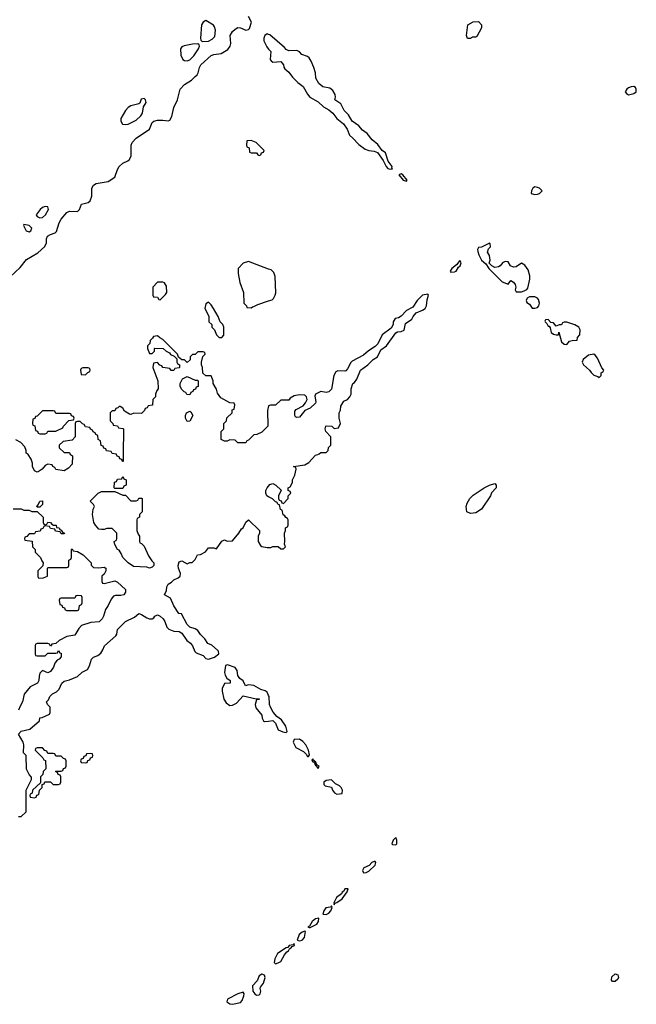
# Model space of a CAD drawing. Header units: inches. Extents: x 2380249 to 2585472, y 382747 to 546448.
# Tile 96 of 256: x 2478139 to 2482749, y 445891 to 453248. Entities that reach past the tile are written whole.
import ezdxf

# ---------------------------------------------------------------- set-up
doc = ezdxf.new("R2010")
doc.units = ezdxf.units.IN
doc.header["$MEASUREMENT"] = 0
for name, color, linetype in [('C4474', 7, 'Continuous'), ('C4475', 7, 'Continuous'), ('C4484', 7, 'Continuous'), ('C4485', 7, 'Continuous')]:
    doc.layers.add(name, color=color, linetype=linetype)

msp = doc.modelspace()

# ---------------------------------------------------------------- linework, layer by layer
at = {"layer": 'C4474', "color": 4, "elevation": 52}
for points in [[(2478517, 450000), (2478518, 449998), (2478534, 449990), (2478530, 449926), (2478503.6, 449896.4), (2478470, 449878), (2478410, 449886), (2478402, 449902), (2478386, 449910), (2478382, 449922), (2478350, 449928), (2478330, 449918), (2478306, 449890), (2478278, 449870), (2478270, 449867.8), (2478250, 449878), (2478235.1, 449910), (2478234, 449934), (2478224, 449964), (2478203.2, 450000)], [(2478913, 450000), (2478912.7, 449947.3), (2478907.3, 449947.3), (2478902, 449962), (2478887.3, 449967.3), (2478882, 449982), (2478867.3, 449987.3), (2478862.7, 450000)], [(2480000, 449682.9), (2479986, 449690), (2479978, 449710), (2479978, 449730), (2479988.7, 449750), (2480000, 449762.8)], [(2478090, 449594), (2478150, 449594), (2478170, 449582), (2478210, 449582), (2478230, 449574), (2478270, 449574), (2478314, 449530), (2478314, 449490), (2478318, 449478), (2478330, 449474), (2478342, 449478), (2478350, 449494), (2478370, 449492), (2478378, 449478), (2478391.6, 449471.6), (2478412, 449470), (2478414, 449454), (2478434, 449450), (2478438, 449438), (2478450, 449434), (2478458, 449418), (2478474, 449410), (2478470, 449406), (2478450, 449406), (2478442, 449422), (2478407.3, 449427.3), (2478402, 449442), (2478370, 449446), (2478362, 449462), (2478330, 449466), (2478318, 449462), (2478312.7, 449447.3), (2478298, 449442), (2478292.7, 449427.3), (2478258, 449422), (2478250, 449406), (2478210, 449406), (2478192.7, 449387.3), (2478178, 449382), (2478174, 449370), (2478178, 449358), (2478232.7, 449352.7), (2478234, 449310), (2478254, 449290), (2478254, 449270), (2478294, 449230), (2478303.6, 449203.6), (2478314, 449190), (2478312.7, 449167.3), (2478274, 449130), (2478274, 449090), (2478278, 449078), (2478310, 449074), (2478346, 449090), (2478346, 449150), (2478350, 449154), (2478490, 449154), (2478502, 449158), (2478506, 449170), (2478506, 449210), (2478522, 449218), (2478526, 449230), (2478526, 449290), (2478530, 449294), (2478538, 449278), (2478570, 449274), (2478614, 449250), (2478672, 449190), (2478672.7, 449172.7), (2478690, 449154), (2478730, 449152), (2478770, 449158), (2478782, 449150), (2478782, 449130), (2478770, 449106), (2478754, 449090), (2478754, 449050), (2478758, 449038), (2478770, 449034), (2478850, 449056), (2478870, 449044.7), (2478930.7, 448990), (2478930.7, 448970), (2478918, 448950), (2478895.2, 448944.8), (2478854.4, 448945.6), (2478839.6, 448940.4), (2478821.4, 448918.6), (2478801, 448870), (2478779.8, 448840.2), (2478766, 448790), (2478756, 448770), (2478732.3, 448747.7), (2478670, 448744), (2478599.6, 448720.4), (2478580.7, 448699.3), (2478552, 448650), (2478490, 448638), (2478434, 448610), (2478410, 448586), (2478378, 448582), (2478370, 448566), (2478362, 448582), (2478350, 448586), (2478270, 448586), (2478258, 448582), (2478254, 448570), (2478254, 448510), (2478258, 448498), (2478270, 448494), (2478330, 448494), (2478350, 448514), (2478410, 448514), (2478422, 448518), (2478430, 448534), (2478438, 448518), (2478450, 448514), (2478450, 448486), (2478434, 448470), (2478418, 448462), (2478400.7, 448439.3), (2478390.4, 448409.6), (2478370, 448378), (2478350, 448368), (2478310, 448386), (2478290, 448366), (2478283.6, 448343.6), (2478282, 448310), (2478272, 448290), (2478216, 448264), (2478171, 448209), (2478160.7, 448150), (2478141.3, 448118.7), (2478130, 448089.3)], [(2478130, 447294), (2478150, 447294), (2478186, 447330), (2478188, 447490), (2478228, 447570), (2478227.3, 447587.3), (2478208.4, 447608.4), (2478188.4, 447648.4), (2478186, 447750), (2478166, 447770), (2478169.2, 447830), (2478165.2, 447850), (2478129, 447910), (2478150, 447931), (2478213.6, 447946.4), (2478286, 448010), (2478290, 448032), (2478307.3, 448032.7), (2478362, 448058), (2478366, 448070), (2478366, 448110), (2478346, 448130), (2478338, 448150), (2478355.3, 448164.7), (2478365.2, 448190), (2478385.2, 448210), (2478414.2, 448225.8), (2478434.8, 448245.2), (2478454, 448290), (2478470, 448306), (2478510, 448316), (2478570, 448341), (2478606.3, 448373.7), (2478646.6, 448393.4), (2478660.9, 448419.1), (2478675.3, 448470), (2478690, 448484.7), (2478723.1, 448496.9), (2478745.2, 448514.8), (2478761.2, 448538.8), (2478774, 448570), (2478856.5, 448643.5), (2478864, 448656), (2478870, 448691.3), (2478928.7, 448750), (2478996.2, 448783.8), (2479030, 448811.3), (2479050, 448804.7), (2479090, 448778), (2479110, 448771), (2479130, 448771.3), (2479142, 448778), (2479150, 448791.3), (2479170, 448802), (2479190, 448792), (2479212, 448770), (2479224.7, 448750), (2479238, 448710), (2479254.4, 448694.4), (2479290, 448678), (2479330, 448676), (2479350, 448664.7), (2479388.2, 448608.2), (2479414.8, 448590), (2479430.8, 448570), (2479447.1, 448527.1), (2479456.9, 448516.9), (2479510, 448496), (2479530, 448474.8), (2479550, 448470.6), (2479595.9, 448484.1), (2479628.7, 448510), (2479624, 448530), (2479617.5, 448537.5), (2479575.5, 448575.5), (2479546, 448586), (2479522, 448622), (2479490, 448655.3), (2479470, 448684), (2479450, 448697.2), (2479410, 448709.2), (2479390, 448729), (2479348.7, 448808.7), (2479328.7, 448810), (2479290, 448868.7), (2479265.2, 448925.2), (2479222, 448950), (2479236.4, 448983.6), (2479238, 449010), (2479248, 449030), (2479274.6, 449045.4), (2479290, 449062), (2479323.1, 449076.9), (2479338, 449090), (2479342, 449110), (2479325.2, 449150), (2479322.7, 449170), (2479330, 449198), (2479350, 449204.7), (2479390, 449182), (2479410, 449192), (2479427.3, 449192.7), (2479450, 449214), (2479468, 449250), (2479490, 449252), (2479528.7, 449271.3), (2479550, 449302), (2479590, 449302), (2479610, 449294), (2479650, 449352), (2479670, 449362), (2479690, 449352), (2479730, 449354), (2479778, 449410), (2479796.4, 449443.6), (2479808.4, 449451.6), (2479830, 449494), (2479850, 449512), (2479931.6, 449431.6), (2479932, 449410), (2479922, 449390), (2479922, 449350), (2479939.6, 449319.6), (2479950, 449312), (2479990, 449304.7), (2480000, 449304.7)], [(2480000, 448199.2), (2479990, 448222), (2479972.9, 448232.9), (2479942, 448242), (2479890, 448272.7), (2479850, 448279), (2479828, 448270), (2479809, 448309), (2479785.6, 448325.6), (2479770, 448348), (2479765.6, 448385.6), (2479750, 448408.7), (2479692, 448428), (2479678, 448422), (2479671, 448370), (2479676, 448350), (2479686.8, 448326.8), (2479711.3, 448310), (2479712, 448290), (2479670, 448288), (2479651.3, 448250), (2479651.3, 448230), (2479666, 448170), (2479683.5, 448143.5), (2479710, 448124.7), (2479730, 448126), (2479758.9, 448141.1), (2479810, 448194.8), (2479906, 448174), (2479930, 448174), (2479930, 448168.7), (2479910, 448166), (2479898.8, 448130), (2479904.9, 448104.9), (2479950, 448052), (2479951.3, 448030), (2479962, 448010), (2479970, 448004.7), (2480000, 448007.6)]]:
    msp.add_lwpolyline(points, dxfattribs=at)
for points in [[(2478850, 449746), (2478846, 449750), (2478847.3, 449792.7), (2478862, 449798), (2478870, 449814), (2478902, 449818), (2478910, 449834), (2478918, 449818), (2478934, 449810), (2478934, 449770), (2478918, 449762), (2478910, 449746)], [(2478910, 449694), (2478930, 449694), (2478970, 449654), (2479010, 449654), (2479022, 449658), (2479030, 449674), (2479050, 449674), (2479054, 449670), (2479054, 449570), (2479034, 449550), (2479034, 449530), (2479018, 449522), (2479014, 449510), (2479014, 449430), (2479023.6, 449403.6), (2479034, 449390), (2479034, 449350), (2479038, 449338), (2479050, 449334), (2479070, 449314), (2479102, 449242), (2479125.4, 449205.4), (2479142, 449190), (2479142, 449170), (2479130, 449158), (2479110, 449149), (2479090, 449158), (2478990, 449162), (2478950, 449189.2), (2478910, 449229.2), (2478898.6, 449258.6), (2478883.1, 449283.1), (2478869.2, 449290), (2478850, 449326), (2478846, 449350), (2478862, 449358), (2478866, 449370), (2478866, 449410), (2478830, 449446), (2478790, 449446), (2478770, 449438), (2478750, 449438), (2478730, 449442), (2478705.2, 449470), (2478694, 449490), (2478682, 449550), (2478688.4, 449591.6), (2478698, 449610), (2478690, 449626), (2478666, 449650), (2478726, 449710), (2478750, 449722), (2478850, 449722)], [(2478270, 449606), (2478268, 449610), (2478278, 449622), (2478288.7, 449650), (2478310, 449654), (2478310, 449626), (2478290, 449606)], [(2478570, 448946), (2478558, 448942), (2478550, 448926), (2478450, 448926), (2478438, 448922), (2478434, 448910), (2478438, 448878), (2478452.7, 448872.7), (2478458, 448858), (2478472.7, 448852.7), (2478478, 448838), (2478490, 448834), (2478570, 448834), (2478582, 448838), (2478586, 448870), (2478602, 448878), (2478606, 448890), (2478606, 448930), (2478602, 448942)], [(2478310, 447806), (2478270, 447806), (2478258, 447802), (2478254, 447790), (2478312.7, 447732.7), (2478318, 447718), (2478332.7, 447712.7), (2478334, 447650), (2478314, 447630), (2478312.7, 447607.3), (2478294, 447590), (2478294, 447546), (2478234, 447490), (2478232.7, 447467.3), (2478218, 447462), (2478214, 447450), (2478218, 447438), (2478250, 447434), (2478262, 447438), (2478267.3, 447452.7), (2478282, 447458), (2478286, 447490), (2478306, 447510), (2478306, 447534), (2478322, 447538), (2478327.3, 447552.7), (2478370, 447554), (2478390, 447534), (2478430, 447534), (2478442, 447538), (2478446, 447550), (2478446, 447590), (2478442, 447602), (2478427.3, 447607.3), (2478422, 447622), (2478406, 447630), (2478410, 447634), (2478450, 447634), (2478462, 447638), (2478467.3, 447652.7), (2478482, 447658), (2478486, 447670), (2478486, 447710), (2478482, 447722), (2478467.3, 447727.3), (2478450, 447746), (2478410, 447746), (2478402, 447762), (2478390, 447766), (2478350, 447766), (2478342, 447782), (2478327.3, 447787.3)], [(2478670, 447766), (2478638, 447762), (2478632.7, 447747.3), (2478618, 447742), (2478612.7, 447727.3), (2478598, 447722), (2478594, 447710), (2478598, 447698), (2478630, 447694), (2478642, 447698), (2478647.3, 447712.7), (2478662, 447718), (2478667.3, 447732.7), (2478682, 447738), (2478686, 447750), (2478682, 447762)], [(2479950, 446116), (2479930, 446104), (2479913.2, 446066.8), (2479878.8, 446030), (2479882.8, 445990), (2479896, 445970), (2479910, 445958.8), (2479930, 445962.8), (2479937.2, 445970), (2479941.2, 445990), (2479937.2, 446010), (2479940.2, 446019.8), (2479961.2, 446050), (2479972.7, 446090), (2479969, 446109)], [(2479810, 445982), (2479770, 445969.2), (2479692, 445930), (2479686.8, 445910), (2479710, 445894.8), (2479730, 445890.8), (2479790, 445904.7), (2479801.2, 445918.8), (2479813.2, 445953.2), (2479817.2, 445970)]]:
    msp.add_lwpolyline(points, close=True, dxfattribs=at)
at = {"layer": 'C4475', "color": 4, "elevation": 52}
for points in [[(2478030, 451290.6), (2478142.7, 451397.3), (2478190, 451457.3), (2478274.5, 451505.5), (2478327.5, 451552.5), (2478338.3, 451581.7), (2478339.7, 451610), (2478347.8, 451630), (2478370, 451643.7), (2478404.2, 451655.8), (2478414.9, 451665.1), (2478433.6, 451730), (2478450, 451758), (2478490, 451808.2), (2478510, 451817.6), (2478570, 451814.8), (2478585.2, 451830), (2478602, 451870), (2478650, 451881), (2478666.3, 451893.7), (2478678, 451930), (2478678, 451990), (2478690, 452010.5), (2478710, 452023), (2478800.2, 452039.8), (2478849, 452071), (2478869.1, 452129.1), (2478882.9, 452150), (2478910, 452174.9), (2478947.5, 452192.5), (2478958, 452202), (2478972.3, 452227.7), (2478972.3, 452310), (2478979.5, 452330), (2479010, 452362), (2479109.2, 452430), (2479130, 452481), (2479142, 452490), (2479170, 452496.3), (2479210, 452497.3), (2479248.9, 452491.1), (2479262, 452498), (2479275.5, 452524.5), (2479290, 452591.3), (2479319, 452650), (2479338, 452730), (2479370, 452764.9), (2479424, 452796), (2479450, 452824.7), (2479465.2, 452834.8), (2479474, 452850), (2479482.9, 452890), (2479494, 452910), (2479570, 452979.3), (2479590, 452988.2), (2479644.2, 452995.8), (2479695.3, 453024.7), (2479712.7, 453050), (2479718, 453070), (2479712.7, 453130), (2479730, 453160.7), (2479750, 453178), (2479770, 453190.4), (2479790, 453187.3), (2479830, 453170.7), (2479850, 453174.8), (2479858, 453182), (2479872.7, 453230), (2479850, 453271.3)], [(2480000, 453138), (2479990, 453142), (2479970.8, 453129.2), (2479962.8, 453110), (2479964.9, 453090), (2479985.5, 453045.5), (2480000, 453028.8)], [(2480000, 451384.9), (2479850, 451442), (2479810, 451428.7), (2479771.3, 451390), (2479771.1, 451351.1), (2479785.4, 451285.4), (2479811.3, 451210), (2479814, 451130), (2479834, 451110), (2479838, 451098), (2479870, 451094), (2479878, 451102), (2479890, 451104.7), (2479920.2, 451119.8), (2480000, 451146.4)], [(2480000, 450362.7), (2479998, 450362), (2479991.6, 450328.4), (2479994, 450210), (2479950, 450166), (2479911.6, 450148.4), (2479890, 450146), (2479850, 450106), (2479838, 450102), (2479830, 450086), (2479770, 450086), (2479750, 450106), (2479710, 450108), (2479690, 450098), (2479670, 450098), (2479646, 450110), (2479646, 450170), (2479666, 450190), (2479666, 450230), (2479686, 450250), (2479687.3, 450272.7), (2479726, 450310), (2479727.3, 450332.7), (2479742, 450338), (2479746, 450370), (2479742, 450382), (2479710, 450386), (2479643.1, 450423.1), (2479618, 450458), (2479610, 450486), (2479586, 450530), (2479586, 450550), (2479570, 450586), (2479530, 450586), (2479507.3, 450607.3), (2479506, 450650), (2479498, 450670), (2479498, 450690), (2479508, 450732), (2479526, 450750), (2479522, 450762), (2479510, 450766), (2479470, 450766), (2479450, 450746), (2479430, 450746), (2479414, 450730), (2479412.7, 450707.3), (2479390, 450686), (2479370, 450706), (2479350, 450706), (2479326, 450726), (2479318, 450750), (2479210, 450858), (2479186, 450870), (2479170, 450886), (2479138, 450882), (2479132.7, 450867.3), (2479114, 450850), (2479112.7, 450827.3), (2479094, 450810), (2479094, 450790), (2479110, 450754), (2479130, 450754), (2479146, 450770), (2479146, 450790), (2479150, 450794), (2479211.6, 450791.6), (2479234, 450770), (2479258, 450758), (2479265.4, 450745.4), (2479292.7, 450732.7), (2479314, 450714), (2479314, 450690), (2479318, 450678), (2479334, 450670), (2479334, 450650), (2479330, 450646), (2479298, 450642), (2479290, 450626), (2479270, 450626), (2479262, 450642), (2479208.4, 450648.4), (2479202, 450662), (2479187.3, 450667.3), (2479170, 450686), (2479138, 450682), (2479134, 450650), (2479172, 450550), (2479174, 450490), (2479163.6, 450476.4), (2479154, 450450), (2479154, 450430), (2479134, 450410), (2479132.7, 450367.3), (2479098, 450362), (2479092.7, 450347.3), (2479078, 450342), (2479072.7, 450327.3), (2479050, 450306), (2478992.7, 450307.3), (2478970, 450298), (2478960.4, 450300.4), (2478923.1, 450323.1), (2478910, 450346), (2478890, 450358), (2478882, 450358), (2478872.7, 450347.3), (2478858, 450342), (2478850, 450326), (2478830, 450326), (2478814, 450310), (2478814, 450250), (2478834, 450230), (2478838, 450218), (2478870, 450214), (2478878, 450198), (2478910, 450194), (2478914, 450190), (2478913, 450000)], [(2478862.7, 450000), (2478862, 450002), (2478830, 450006), (2478822, 450022), (2478787.3, 450027.3), (2478782, 450042), (2478767.3, 450047.3), (2478762, 450062), (2478747.3, 450067.3), (2478742, 450102), (2478726, 450110), (2478722, 450142), (2478707.3, 450147.3), (2478702, 450162), (2478687.3, 450167.3), (2478682, 450182), (2478667.3, 450187.3), (2478662, 450202), (2478630, 450206), (2478622, 450222), (2478607.3, 450227.3), (2478590, 450246), (2478570, 450246), (2478558, 450242), (2478554, 450230), (2478554, 450130), (2478530, 450106), (2478463.6, 450096.4), (2478434, 450070), (2478434, 450050), (2478470, 450014), (2478510, 450014), (2478517, 450000)], [(2478203.2, 450000), (2478202, 450002), (2478186, 450010), (2478186, 450030), (2478176.4, 450056.4), (2478148.4, 450088.4), (2478110, 450108)]]:
    msp.add_lwpolyline(points, dxfattribs=at)
at = {"layer": 'C4475', "color": 4}
for points, elevation in [([(2479530, 453242), (2479510.8, 453229.2), (2479498, 453210), (2479490.5, 453110.5), (2479494, 453094), (2479504, 453084), (2479550, 453088.2), (2479578, 453102), (2479596.4, 453123.6), (2479603.5, 453170), (2479595.8, 453195.8), (2479586.6, 453206.6)], 56), ([(2479470, 453068.7), (2479430, 453066), (2479368.1, 453051.9), (2479350, 453044), (2479340.7, 453030), (2479344.1, 452984.1), (2479358.8, 452950), (2479370, 452942), (2479390, 452940.5), (2479410, 452948), (2479441.3, 452978.7), (2479476, 453030), (2479484, 453050), (2479480.4, 453060.4)], 56), ([(2479070, 452658), (2479046.2, 452653.8), (2479036.3, 452623.7), (2479030, 452619), (2478970, 452605.1), (2478948.7, 452591.3), (2478930.6, 452570), (2478896, 452510), (2478896, 452490), (2478907.1, 452467.1), (2478930, 452464), (2478950, 452468), (2479010, 452497.1), (2479045.6, 452530), (2479056.2, 452550), (2479063.2, 452596.8), (2479083.7, 452630), (2479079.3, 452650)], 56), ([(2479870, 452346), (2479838, 452342), (2479834, 452310), (2479838, 452298), (2479854, 452290), (2479858, 452258), (2479870, 452254), (2479910, 452254), (2479918, 452238), (2479930, 452234), (2479942, 452238), (2479947.3, 452252.7), (2479962, 452258), (2479966, 452270), (2479906, 452330)], 52), ([(2478330, 451853.2), (2478310, 451845.2), (2478291, 451830), (2478261, 451790), (2478270, 451778), (2478290, 451767.3), (2478310, 451771), (2478332.7, 451790), (2478354, 451830), (2478348.7, 451848.7)], 56), ([(2478170, 451718), (2478166, 451710), (2478186.8, 451670), (2478210, 451662.8), (2478222, 451670), (2478229, 451690), (2478210, 451709)], 56), ([(2479210, 451286), (2479170, 451286), (2479134, 451250), (2479134, 451190), (2479138, 451178), (2479170, 451174), (2479178, 451158), (2479190, 451154), (2479230, 451194), (2479238, 451210), (2479236.4, 451256.4), (2479222, 451282)], 52), ([(2479550, 451138), (2479530, 451126), (2479522, 451090), (2479551.6, 451031.6), (2479554, 450990), (2479574, 450970), (2479574, 450950), (2479594, 450930), (2479610, 450894), (2479630, 450874), (2479650, 450874), (2479666, 450890), (2479666, 450950), (2479658, 450970), (2479638, 450990), (2479622, 451030), (2479588, 451090), (2479570, 451118)], 52), ([(2478650, 450646), (2478610, 450646), (2478598, 450642), (2478594, 450630), (2478598, 450598), (2478630, 450594), (2478647.3, 450612.7), (2478662, 450618), (2478666, 450630), (2478662, 450642)], 52), ([(2479450, 450554), (2479470, 450554), (2479474, 450550), (2479472.7, 450507.3), (2479458, 450502), (2479452.7, 450487.3), (2479438, 450482), (2479434, 450470), (2479418, 450462), (2479410, 450446), (2479387.3, 450447.3), (2479382, 450462), (2479367.3, 450467.3), (2479347.3, 450487.3), (2479338, 450510), (2479338, 450530), (2479356.4, 450563.6), (2479390, 450582)], 52), ([(2478390, 450326), (2478310, 450326), (2478270, 450286), (2478258, 450282), (2478252.7, 450267.3), (2478238, 450262), (2478234, 450230), (2478238, 450218), (2478252.7, 450212.7), (2478258, 450178), (2478272.7, 450172.7), (2478278, 450158), (2478290, 450154), (2478330, 450154), (2478342, 450158), (2478350, 450174), (2478410, 450174), (2478462, 450198), (2478466, 450210), (2478507.3, 450252.7), (2478542, 450258), (2478546, 450270), (2478542, 450282), (2478527.3, 450287.3), (2478522, 450302), (2478510, 450306), (2478410, 450306), (2478402, 450322)], 52), ([(2479390, 450246), (2479378, 450270), (2479378, 450290), (2479386, 450310), (2479410, 450322), (2479418, 450318), (2479432, 450290), (2479410, 450248)], 52)]:
    msp.add_lwpolyline(points, close=True, dxfattribs=dict(at, elevation=elevation))
at = {"layer": 'C4484', "color": 4, "elevation": 52}
for points in [[(2480000, 449762.8), (2480010, 449774), (2480030, 449782), (2480054, 449770), (2480092.7, 449732.7), (2480074, 449690), (2480074, 449670), (2480078, 449658), (2480092.7, 449652.7), (2480098, 449638), (2480110, 449634), (2480146, 449670), (2480146, 449690), (2480166, 449710), (2480162, 449722), (2480146, 449730), (2480146, 449750), (2480162, 449758), (2480178, 449790), (2480178, 449810), (2480194.6, 449845.4), (2480206, 449890), (2480202, 449902), (2480186, 449910), (2480270, 449922), (2480300.4, 449939.6), (2480350, 449994), (2480366.5, 450000)], [(2480000, 449304.7), (2480015.3, 449304.7), (2480031.6, 449311.6), (2480070, 449312), (2480090, 449294), (2480110, 449294), (2480126, 449310), (2480118, 449330), (2480122, 449350), (2480118, 449410), (2480126, 449430), (2480126, 449450), (2480142, 449458), (2480146, 449470), (2480146, 449510), (2480142, 449522), (2480127.3, 449527.3), (2480122, 449542), (2480107.3, 449547.3), (2480102, 449582), (2480088.4, 449588.4), (2480082, 449622), (2480070, 449626), (2480062, 449642), (2480050, 449646), (2480028.4, 449668.4), (2480000, 449682.9)], [(2480000, 448007.6), (2480030.6, 448010.6), (2480050.6, 447990.6), (2480070, 447942.8), (2480106.2, 447926.2), (2480130, 447921), (2480139, 447930), (2480129.2, 447970), (2480095.9, 448015.9), (2480062, 448042), (2480033.8, 448073.8), (2480012.7, 448110), (2480005.2, 448130), (2480004, 448190), (2480000, 448199.2)]]:
    msp.add_lwpolyline(points, dxfattribs=at)
at = {"layer": 'C4484', "color": 4}
for points, elevation in [([(2481510, 449559), (2481482, 449570), (2481477.2, 449610), (2481484.8, 449635.2), (2481505.2, 449670), (2481530, 449696), (2481610, 449751), (2481650, 449771), (2481690, 449782), (2481702, 449770), (2481702, 449750), (2481666.4, 449713.6), (2481658, 449690), (2481591.3, 449590), (2481550, 449564)], 48), ([(2480230, 447872), (2480190.9, 447869.1), (2480184, 447850), (2480202.8, 447810), (2480260.7, 447780.7), (2480281, 447761), (2480290, 447742), (2480298, 447742), (2480306, 447754), (2480299, 447790), (2480277.2, 447830), (2480254.7, 447854.7)], 52), ([(2480330, 447726), (2480323.6, 447716.4), (2480324.7, 447710), (2480330, 447702), (2480339.6, 447699.6), (2480350, 447674), (2480358, 447678), (2480354, 447670), (2480370, 447654), (2480378, 447670), (2480360.4, 447680.4), (2480350, 447706), (2480342, 447702), (2480346, 447710), (2480335.3, 447715.3)], 52), ([(2480470, 447568), (2480430, 447562), (2480412, 447550), (2480412.7, 447532.7), (2480423.6, 447523.6), (2480470, 447514), (2480478, 447490), (2480491.3, 447470), (2480510, 447462), (2480550, 447466.8), (2480552.3, 447490), (2480541.2, 447510), (2480530, 447524), (2480499, 447539)], 52), ([(2480950, 447138), (2480930, 447118), (2480922, 447090), (2480924.7, 447084.7), (2480950, 447082.8), (2480959, 447090), (2480958, 447118)], 52), ([(2480790, 446959), (2480772, 446950), (2480751.1, 446928.9), (2480712, 446910), (2480701, 446890), (2480710, 446872), (2480730, 446876), (2480750, 446886.8), (2480797.2, 446930), (2480802, 446950), (2480797.2, 446957.2)], 52), ([(2480593.2, 446753.2), (2480570, 446752.7), (2480562.8, 446737.2), (2480550, 446728), (2480544, 446716), (2480507.3, 446690), (2480486.8, 446650), (2480490, 446634), (2480494, 446646), (2480510, 446651.3), (2480550, 446678), (2480588, 446730)], 52), ([(2480470, 446626), (2480463.6, 446616.4), (2480428.4, 446611.6), (2480411.3, 446590), (2480404.7, 446564.7), (2480430, 446562.8), (2480450, 446571.3), (2480464, 446590), (2480475.3, 446615.3)], 52), ([(2480374.6, 446534.6), (2480350, 446528.7), (2480326, 446510), (2480304.7, 446475.3), (2480294, 446470), (2480303.6, 446463.6), (2480310, 446464.7), (2480359, 446490), (2480373.2, 446510)], 52), ([(2480270, 446438), (2480250, 446428.7), (2480228.3, 446411.7), (2480214, 446370), (2480230, 446366), (2480250, 446371.3), (2480268.7, 446390), (2480275.3, 446435.3)], 52), ([(2480190, 446346), (2480183.6, 446336.4), (2480154, 446330), (2480143.6, 446316.4), (2480130, 446314), (2480066.8, 446270), (2480047.3, 446230), (2480042, 446202), (2480050, 446194), (2480070, 446201), (2480090, 446211.3), (2480119.3, 446260.7), (2480136.5, 446283.5), (2480148, 446290), (2480154.6, 446305.4), (2480166, 446310), (2480176.4, 446323.6), (2480194, 446330)], 52), ([(2482570, 446062), (2482562, 446070), (2482564.7, 446095.3), (2482590, 446118), (2482610.7, 446110.7), (2482616, 446090), (2482610, 446078), (2482590, 446062)], 48)]:
    msp.add_lwpolyline(points, close=True, dxfattribs=dict(at, elevation=elevation))
at = {"layer": 'C4485', "color": 4}
for points, elevation in [([(2481487.3, 453107.3), (2481478, 453130), (2481488, 453210), (2481530, 453232), (2481570, 453234), (2481592, 453210), (2481590, 453186), (2481556.9, 453123.1), (2481550, 453118), (2481523.6, 453116.4), (2481510, 453108)], 48), ([(2482730, 452748.7), (2482710, 452745.2), (2482690, 452739.3), (2482678.8, 452730), (2482664.7, 452710), (2482675.3, 452695.3), (2482690, 452687.3), (2482730, 452696), (2482748.7, 452710), (2482748.7, 452730), (2482742, 452742)], 52), ([(2480990, 452096), (2480972, 452090), (2481006, 452050), (2481030, 452042), (2481035.3, 452050), (2481002, 452090)], 52), ([(2481990, 451998), (2481974, 451990), (2481964.7, 451970), (2481962, 451950), (2481990, 451942), (2482010, 451944.7), (2482026, 451950), (2482046, 451970), (2482026, 451990), (2482010, 451995.3)], 52), ([(2481650, 451578), (2481590, 451548), (2481570, 451546), (2481562, 451530), (2481564.7, 451515.3), (2481571, 451490), (2481590.8, 451450), (2481622.8, 451422.8), (2481646, 451390), (2481746, 451290), (2481790, 451272), (2481810, 451298), (2481830, 451286), (2481842.8, 451270), (2481846.8, 451250), (2481842, 451230), (2481850, 451214), (2481890, 451214.8), (2481910, 451221), (2481929.2, 451230.8), (2481937.2, 451242.8), (2481953.2, 451310), (2481953.2, 451333.2), (2481939, 451379), (2481914.6, 451414.6), (2481890, 451428), (2481850, 451402), (2481830, 451398), (2481808.9, 451408.9), (2481790, 451438), (2481770, 451442), (2481750, 451434), (2481730, 451408), (2481718.8, 451401.2), (2481690, 451397.2), (2481668.7, 451408.7), (2481648, 451428), (2481655.1, 451450), (2481650, 451486), (2481635.3, 451510), (2481644.7, 451535.3), (2481659, 451550), (2481655.3, 451575.3)], 52), ([(2481430, 451448.7), (2481404, 451416), (2481370, 451388), (2481358, 451370), (2481362, 451362), (2481390, 451362.8), (2481402, 451370), (2481420.2, 451399.8), (2481432.7, 451410), (2481439.3, 451430)], 52), ([(2481990, 451178), (2481950, 451178), (2481931.6, 451168.4), (2481926, 451150), (2481930, 451134), (2481950, 451122), (2481970, 451092), (2481990, 451091.3), (2482010, 451098), (2482019, 451110), (2482024, 451130), (2482018, 451158), (2482010, 451168)], 52), ([(2482090, 451008), (2482070, 451006), (2482063.6, 450996.4), (2482066, 450990), (2482079.1, 450979.1), (2482090, 450958), (2482096.9, 450956.9), (2482105.4, 450945.4), (2482112, 450910), (2482130, 450898), (2482150, 450892), (2482166, 450894), (2482170, 450914), (2482190, 450842), (2482210, 450824.7), (2482230, 450822), (2482250, 450844.7), (2482270, 450851.3), (2482306, 450854), (2482310, 450874), (2482327.3, 450892.7), (2482328, 450930), (2482318, 450950), (2482289, 450969), (2482230, 450989), (2482210, 450988.7), (2482198, 450982), (2482190, 450968), (2482172.7, 450967.3), (2482150, 450958), (2482130, 450982), (2482110, 450986)], 52), ([(2482430, 450748), (2482390, 450742), (2482350.7, 450710), (2482344.9, 450690), (2482353.4, 450670), (2482398.8, 450630), (2482410, 450611.3), (2482430, 450592), (2482462, 450582), (2482470, 450574), (2482486, 450590), (2482486, 450610), (2482502, 450618), (2482506, 450630), (2482490, 450646), (2482458, 450718), (2482440.4, 450740.4)], 52)]:
    msp.add_lwpolyline(points, close=True, dxfattribs=dict(at, elevation=elevation))
at = {"layer": 'C4485', "color": 4, "elevation": 52}
for points in [[(2480000, 453028.8), (2480016.3, 453010), (2480011.3, 452950), (2480019.8, 452939.8), (2480031.1, 452931.1), (2480090, 452934.8), (2480110, 452911), (2480113.7, 452893.7), (2480122, 452882), (2480150, 452856), (2480178, 452818), (2480218, 452778), (2480258, 452750), (2480290.6, 452690.6), (2480308, 452668), (2480370, 452634), (2480410, 452596), (2480450, 452574.8), (2480481, 452550), (2480510.7, 452510), (2480560.7, 452470), (2480586, 452430), (2480604, 452384), (2480630, 452362.8), (2480674.6, 452314.6), (2480720.4, 452280.4), (2480750, 452270.5), (2480790, 452266.4), (2480814.6, 452254.6), (2480855.9, 452195.9), (2480877.3, 452150), (2480890, 452137.3), (2480910, 452131), (2480926, 452134), (2480921.2, 452141.2), (2480922.7, 452150), (2480894.5, 452190), (2480873.3, 452253.3), (2480849.4, 452269.4), (2480815.6, 452315.6), (2480772.7, 452350), (2480737.7, 452397.7), (2480702.8, 452422.8), (2480673.9, 452453.9), (2480624.5, 452490), (2480597.1, 452537.1), (2480565.1, 452570), (2480538.6, 452618.6), (2480494, 452650), (2480499.3, 452670), (2480497.2, 452690), (2480478.7, 452718.7), (2480456.3, 452736.3), (2480405.6, 452745.6), (2480376, 452770), (2480353.2, 452810), (2480349.3, 452850), (2480337.2, 452890), (2480318.9, 452938.9), (2480303.2, 452963.2), (2480290, 452974), (2480249.1, 452989.1), (2480230, 453008), (2480210, 453018), (2480150, 453015.3), (2480130, 453026), (2480119.6, 453039.6), (2480010, 453134), (2480000, 453138)], [(2480000, 451146.4), (2480025.2, 451154.8), (2480035.5, 451164.5), (2480049.3, 451190), (2480052.5, 451207.5), (2480049.5, 451329.5), (2480039.5, 451359.5), (2480018, 451378), (2480000, 451384.9)], [(2480366.5, 450000), (2480376.4, 450003.6), (2480390, 450014), (2480430, 450014), (2480446, 450030), (2480448.4, 450051.6), (2480466, 450070), (2480466, 450130), (2480428, 450170), (2480422, 450190), (2480428, 450210), (2480430, 450214), (2480471.6, 450211.6), (2480490, 450194), (2480522, 450198), (2480538, 450230), (2480528, 450270), (2480528, 450310), (2480538, 450330), (2480540.4, 450359.6), (2480563.1, 450396.9), (2480588.9, 450411.1), (2480608, 450430), (2480618, 450450), (2480618, 450490), (2480629, 450530), (2480642, 450538), (2480659, 450561), (2480686, 450630), (2480742, 450670), (2480782, 450710), (2480814, 450730), (2480838.6, 450781.4), (2480882, 450810), (2480950, 450907.3), (2480964.2, 450915.8), (2480990, 450918.4), (2481013, 450927), (2481022.5, 450977.5), (2481069.2, 451010), (2481079.3, 451030), (2481102.9, 451057.1), (2481150, 451076.3), (2481169.6, 451090.4), (2481179.6, 451110), (2481184.1, 451155.9), (2481194, 451190), (2481190, 451198), (2481150, 451189), (2481110, 451149.2), (2481079, 451101), (2481030, 451075.1), (2480990, 451032.7), (2480970, 451021.2), (2480945.5, 451014.5), (2480930.8, 450990), (2480930.4, 450969.6), (2480916.4, 450943.6), (2480848, 450892), (2480815.2, 450824.8), (2480795.2, 450804.8), (2480746.9, 450773.1), (2480710, 450740.9), (2480624.5, 450695.5), (2480614, 450686), (2480590, 450639), (2480575.8, 450624.2), (2480570, 450620.9), (2480516.3, 450623.7), (2480502.4, 450617.6), (2480486.8, 450590), (2480470, 450486), (2480450, 450467.3), (2480430, 450462), (2480390, 450468.7), (2480351.3, 450448.7), (2480344.7, 450435.3), (2480353.7, 450393.7), (2480350, 450382), (2480310, 450346), (2480270, 450328.7), (2480230, 450279), (2480210, 450275.3), (2480201.2, 450281.2), (2480195.3, 450290), (2480196.4, 450323.6), (2480204.7, 450335.3), (2480257.2, 450362.8), (2480276, 450384), (2480289, 450410), (2480282, 450430), (2480270, 450442), (2480230, 450444), (2480190, 450438), (2480159.6, 450420.4), (2480150, 450406), (2480090, 450406), (2480051.6, 450368.4), (2480012.7, 450367.3), (2480000, 450362.7)]]:
    msp.add_lwpolyline(points, dxfattribs=at)

doc.saveas('drawing.dxf')
